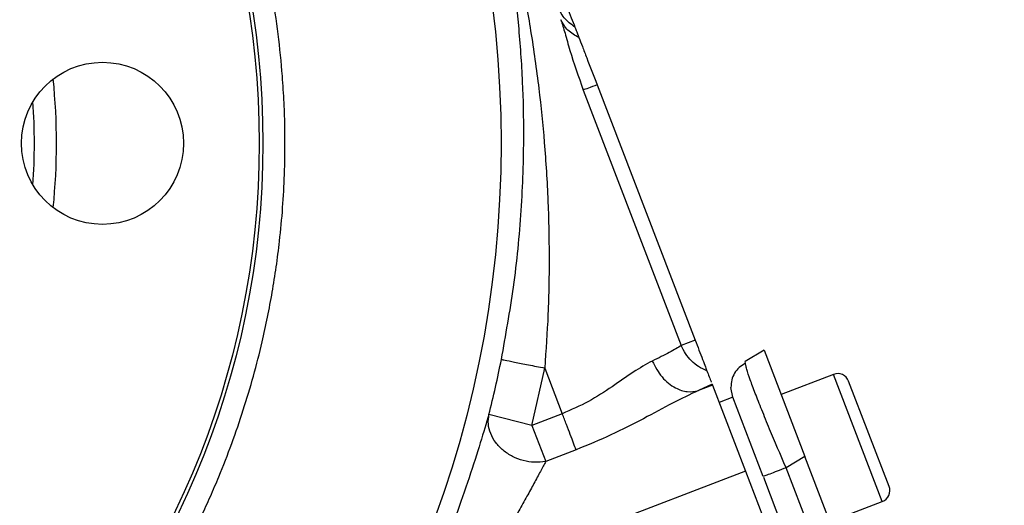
# Model space of a CAD drawing. Header units: inches. Extents: x 0.6 to 16.3, y 0.2 to 11.5.
# Tile 6 of 17: x 5.2 to 6.9, y 6.5 to 7.4. Entities that reach past the tile are written whole.
import ezdxf

# ---------------------------------------------------------------- set-up
doc = ezdxf.new("R2010")
doc.units = ezdxf.units.IN
doc.header["$MEASUREMENT"] = 0

msp = doc.modelspace()

# ---------------------------------------------------------------- linework, layer by layer
at = {"color": 7, "linetype": 'Continuous', "lineweight": 25}
for p, q in [((6.2047, 7.255), (6.3821, 6.7928)), ((6.1797, 7.2454), (6.3571, 6.7832)), ((6.3821, 6.7928), (6.3571, 6.7832)), ((6.5068, 6.7748), (6.4727, 6.7543)), ((6.5068, 6.7748), (6.5807, 6.5823)), ((6.4741, 6.7471), (6.4727, 6.7543)), ((6.0867, 6.6384), (6.1101, 6.7422)), ((6.1101, 6.7422), (6.1419, 6.6595)), ((6.6323, 6.7308), (6.5377, 6.6945)), ((6.7329, 6.5281), (6.6598, 6.7186)), ((6.4128, 6.7129), (6.388, 6.7014)), ((6.4134, 6.7112), (6.388, 6.7014)), ((6.4128, 6.7129), (6.4134, 6.7112)), ((6.4134, 6.7112), (6.4731, 6.5558)), ((6.4503, 6.6895), (6.4469, 6.7073)), ((6.4503, 6.6895), (6.4254, 6.68)), ((6.5054, 6.546), (6.4503, 6.6895)), ((6.0867, 6.6384), (6.0092, 6.6579)), ((6.1419, 6.6595), (6.0867, 6.6384)), ((6.0867, 6.6384), (6.1118, 6.5731)), ((6.1669, 6.5943), (6.1118, 6.5731)), ((6.5807, 6.5823), (6.5465, 6.5618)), ((6.9414, 5.6428), (6.5807, 6.5823)), ((6.4731, 6.5558), (5.9957, 6.3726)), ((6.4731, 6.5558), (6.8375, 5.6064)), ((6.9022, 5.6352), (6.5465, 6.5618)), ((6.8603, 5.6215), (6.5062, 6.5439)), ((6.6261, 6.4642), (6.7207, 6.5005))]:
    msp.add_line(p, q, dxfattribs=at)
at = {"color": 8, "linetype": 'Continuous', "lineweight": 25}
msp.add_line((6.7207, 6.5005), (6.6323, 6.7308), dxfattribs=at)
at = {"color": 7, "linetype": 'Continuous', "lineweight": 25}
for centre, radius in [((4.0602, 7.149), 1.9709), ((4.0602, 7.149), 1.54), ((4.0602, 7.149), 1.5333), ((5.3102, 7.149), 0.1467)]:
    msp.add_circle(centre, radius, dxfattribs=at)
for centre, radius, start, end in [((4.0602, 7.149), 1.1667, 354.2713, 5.7287), ((4.0602, 7.149), 2.0099, 345.8573, 348.7762), ((6.6399, 6.7109), 0.0213, 21, 111), ((6.713, 6.5205), 0.0213, 291, 21)]:
    msp.add_arc(centre, radius, start, end, dxfattribs=at)
at = {"color": 8, "linetype": 'Continuous', "lineweight": 25}
msp.add_arc((4.0602, 7.149), 1.1267, 356.1672, 3.8328, dxfattribs=at)
at = {"color": 7, "linetype": 'Continuous', "lineweight": 25}
for points, knots in [([(2.4801, 7.149), (2.4809, 7.1867), (2.4823, 7.254), (2.4903, 7.3307), (2.4969, 7.378), (2.5007, 7.4028), (2.5043, 7.4239), (2.5075, 7.4411), (2.5109, 7.4589), (2.515, 7.4787), (2.5202, 7.5022), (2.526, 7.5267), (2.5325, 7.5522), (2.5397, 7.5787), (2.5508, 7.6169), (2.5651, 7.6611), (2.581, 7.7052), (2.5915, 7.732), (2.5968, 7.7451), (2.5985, 7.7492), (2.599, 7.7506), (2.5992, 7.7511), (2.5993, 7.7513), (2.5993, 7.7513), (2.5994, 7.7514), (2.5994, 7.7514), (2.5994, 7.7514), (2.5994, 7.7514), (2.5994, 7.7514), (2.6141, 7.7872), (2.6461, 7.8574), (2.701, 7.9573), (2.7473, 8.0291), (2.7807, 8.076), (2.7996, 8.1015), (2.8197, 8.1276), (2.8412, 8.1542), (2.864, 8.1814), (2.8883, 8.2089), (2.9141, 8.2367), (2.9461, 8.2697), (2.981, 8.3035), (3.0152, 8.3345), (3.0461, 8.361), (3.0839, 8.392), (3.1379, 8.4329), (3.2067, 8.4798), (3.28, 8.5238), (3.348, 8.56), (3.4045, 8.5869), (3.4456, 8.6047), (3.4781, 8.618), (3.5073, 8.6293), (3.5434, 8.6423), (3.5825, 8.6553), (3.6216, 8.6672), (3.6575, 8.6771), (3.6902, 8.6853), (3.7206, 8.6923), (3.7763, 8.704), (3.8514, 8.7163), (3.9331, 8.7244), (3.9906, 8.7277), (4.0276, 8.7288), (4.0602, 8.7291), (4.0967, 8.7288), (4.1453, 8.7271), (4.2031, 8.7231), (4.2615, 8.7166), (4.3126, 8.7091), (4.3563, 8.7014), (4.4001, 8.6924), (4.45, 8.6807), (4.5086, 8.6646), (4.5675, 8.6458), (4.6195, 8.6269), (4.6724, 8.6059), (4.733, 8.5792), (4.8081, 8.5417), (4.8901, 8.4947), (4.9617, 8.4476), (5.0176, 8.4065), (5.0554, 8.3767), (5.0914, 8.3467), (5.1316, 8.311), (5.1843, 8.2606), (5.2424, 8.1987), (5.2998, 8.13), (5.3495, 8.0635), (5.3876, 8.0068), (5.4174, 7.9585), (5.4395, 7.9202), (5.4598, 7.8828), (5.4793, 7.8445), (5.4993, 7.8022), (5.5252, 7.7427), (5.5516, 7.6732), (5.5746, 7.6017), (5.5908, 7.5427), (5.6046, 7.485), (5.6224, 7.395), (5.6327, 7.3134), (5.6373, 7.2465), (5.6386, 7.2225), (5.6396, 7.1985), (5.6401, 7.1745), (5.6403, 7.1524), (5.6402, 7.125), (5.6393, 7.0857), (5.6364, 7.0322), (5.6312, 6.9765), (5.6247, 6.9255), (5.6174, 6.8797), (5.6089, 6.8345), (5.5933, 6.763), (5.5664, 6.6656), (5.5325, 6.5731), (5.5054, 6.5097), (5.4893, 6.4744), (5.4723, 6.4396), (5.4544, 6.4051), (5.4357, 6.3711), (5.4162, 6.3376), (5.3959, 6.3045), (5.3777, 6.2766), (5.3601, 6.2506), (5.339, 6.2206), (5.3084, 6.1796), (5.2718, 6.1342), (5.2356, 6.0926), (5.2051, 6.0597), (5.1384, 5.9914), (5.0257, 5.8925), (4.8534, 5.7773), (4.7165, 5.7096), (4.6256, 5.6733), (4.5887, 5.6597), (4.5518, 5.6471), (4.5111, 5.6343), (4.46, 5.6199), (4.4072, 5.6072), (4.3626, 5.598), (4.3274, 5.5917), (4.2926, 5.586), (4.2491, 5.58), (4.1986, 5.5747), (4.1476, 5.5711), (4.1019, 5.5692), (4.0474, 5.5685), (3.9753, 5.5703), (3.9056, 5.576), (3.8527, 5.5826), (3.8238, 5.5867), (3.7977, 5.5909), (3.7742, 5.5951), (3.7577, 5.5982), (3.744, 5.601), (3.7292, 5.604), (3.6972, 5.6111), (3.6481, 5.6232), (3.5918, 5.6396), (3.54, 5.6567), (3.4968, 5.6725), (3.4601, 5.6871), (3.4253, 5.7019), (3.3885, 5.7186), (3.3448, 5.7398), (3.3066, 5.7601), (3.2769, 5.7768), (3.2564, 5.7887), (3.2368, 5.8005), (3.2181, 5.8121), (3.2001, 5.8236), (3.1881, 5.8315), (3.1789, 5.8377), (3.167, 5.8456), (3.1395, 5.8647), (3.0969, 5.896), (3.0512, 5.9326), (3.0101, 5.968), (2.9759, 5.9993), (2.9332, 6.0408), (2.8829, 6.0939), (2.8267, 6.1602), (2.7771, 6.2258), (2.7396, 6.2809), (2.71, 6.328), (2.6835, 6.3729), (2.6569, 6.4221), (2.6335, 6.4692), (2.6153, 6.509), (2.5935, 6.5599), (2.5686, 6.6251), (2.5421, 6.7078), (2.5211, 6.7885), (2.5067, 6.8586), (2.4962, 6.9222), (2.4881, 6.9859), (2.4827, 7.0515), (2.4804, 7.107), (2.4802, 7.1374), (2.4801, 7.149)], [0, 0, 0, 0, 0.011378, 0.020355, 0.023274, 0.025808, 0.027958, 0.029723, 0.031104, 0.033416, 0.035841, 0.038379, 0.04103, 0.043793, 0.04667, 0.05307, 0.0578, 0.060859, 0.061762, 0.062085, 0.062186, 0.062222, 0.062237, 0.062243, 0.062245, 0.062246, 0.062247, 0.062247, 0.062247, 0.062247, 0.073942, 0.085546, 0.096669, 0.099741, 0.102939, 0.106261, 0.109707, 0.113279, 0.116975, 0.120796, 0.124742, 0.130856, 0.135501, 0.138676, 0.143171, 0.150262, 0.159129, 0.168328, 0.176082, 0.182392, 0.187257, 0.189609, 0.192997, 0.196727, 0.201218, 0.205444, 0.209078, 0.212469, 0.215616, 0.218519, 0.229668, 0.238597, 0.243316, 0.247049, 0.249793, 0.253168, 0.258069, 0.264499, 0.27067, 0.275834, 0.280095, 0.284081, 0.289357, 0.295566, 0.302438, 0.308053, 0.312277, 0.319628, 0.328075, 0.33762, 0.348182, 0.353966, 0.358577, 0.362728, 0.368125, 0.37483, 0.384753, 0.393763, 0.401862, 0.40983, 0.414414, 0.418998, 0.423192, 0.427271, 0.431986, 0.437337, 0.446873, 0.454441, 0.460039, 0.465355, 0.472358, 0.48776, 0.490181, 0.492602, 0.495023, 0.497444, 0.499866, 0.501702, 0.505727, 0.511741, 0.517887, 0.522622, 0.527288, 0.531896, 0.536537, 0.549393, 0.562386, 0.566295, 0.570204, 0.574113, 0.578022, 0.581931, 0.58584, 0.589749, 0.593658, 0.595898, 0.599249, 0.60474, 0.611351, 0.616869, 0.621389, 0.624911, 0.645733, 0.666555, 0.687378, 0.691754, 0.696129, 0.69925, 0.703528, 0.709042, 0.715296, 0.719916, 0.722809, 0.726093, 0.730572, 0.736084, 0.741433, 0.746032, 0.749915, 0.757877, 0.767837, 0.771042, 0.773978, 0.776647, 0.779048, 0.781181, 0.781713, 0.783273, 0.78575, 0.791618, 0.798547, 0.803482, 0.808109, 0.812426, 0.815445, 0.819516, 0.82464, 0.830114, 0.832576, 0.834959, 0.837263, 0.839487, 0.841632, 0.843697, 0.843853, 0.844977, 0.848012, 0.853969, 0.860947, 0.8657, 0.870368, 0.874952, 0.883703, 0.892454, 0.901205, 0.908529, 0.912599, 0.918023, 0.924256, 0.92951, 0.93392, 0.937488, 0.946235, 0.954982, 0.963728, 0.971428, 0.976602, 0.983216, 0.990822, 0.996483, 1, 1, 1, 1]), ([(6.0317, 6.7578), (6.0395, 6.8015), (6.0557, 6.8914), (6.0689, 7.0274), (6.0732, 7.1512), (6.0708, 7.2625), (6.0639, 7.3598), (6.0526, 7.4585), (6.0412, 7.5224), (6.0353, 7.5558)], [0, 0, 0, 0, 0.160467, 0.330597, 0.499038, 0.619856, 0.749068, 0.868853, 1, 1, 1, 1]), ([(6.0449, 7.5516), (6.0527, 7.5174), (6.0676, 7.4516), (6.0856, 7.3503), (6.0996, 7.251), (6.1101, 7.1482), (6.1164, 7.0476), (6.1186, 6.9438), (6.117, 6.8428), (6.1123, 6.7747), (6.1101, 6.7422)], [0, 0, 0, 0, 0.131426, 0.25273, 0.383531, 0.503866, 0.633856, 0.753371, 0.882633, 1, 1, 1, 1]), ([(6.1388, 7.4267), (6.1389, 7.4264), (6.1391, 7.4259), (6.1395, 7.4248), (6.1404, 7.4225), (6.1422, 7.4178), (6.1462, 7.4074), (6.1552, 7.3839), (6.1605, 7.3702), (6.1646, 7.3594)], [0, 0, 0, 0, 0.0017499, 0.003655, 0.0082924, 0.0222015, 0.0717818, 0.264741, 1, 1, 1, 1]), ([(6.1393, 7.3728), (6.1417, 7.3649), (6.1468, 7.3487), (6.1585, 7.3058), (6.1711, 7.2698), (6.1797, 7.2454)], [0, 0, 0, 0, 0.232011, 0.478585, 1, 1, 1, 1]), ([(6.1719, 7.3403), (6.1647, 7.3443), (6.1503, 7.3524), (6.1429, 7.366), (6.1393, 7.3728)], [0, 0, 0, 0, 0.49999, 1, 1, 1, 1]), ([(6.1646, 7.3594), (6.1652, 7.3579), (6.1664, 7.3549), (6.1701, 7.3451), (6.1719, 7.3403)], [0, 0, 0, 0, 0.50001, 1, 1, 1, 1]), ([(6.1719, 7.3403), (6.1739, 7.3351), (6.1779, 7.3248), (6.1889, 7.296), (6.1983, 7.2716), (6.2047, 7.255)], [0, 0, 0, 0, 0.240065, 0.482608, 1, 1, 1, 1]), ([(6.3821, 6.7928), (6.3845, 6.7867), (6.3893, 6.7741), (6.3958, 6.7571), (6.401, 6.7436), (6.4027, 6.7392), (6.4035, 6.737)], [0, 0, 0, 0, 0.243222, 0.5, 0.756778, 1, 1, 1, 1]), ([(6.3571, 6.7832), (6.351, 6.7793), (6.3397, 6.772), (6.3156, 6.7604), (6.3045, 6.755)], [0, 0, 0, 0, 0.537765, 1, 1, 1, 1]), ([(6.4035, 6.737), (6.3983, 6.7394), (6.3882, 6.7441), (6.3752, 6.7549), (6.3643, 6.7679), (6.3595, 6.7781), (6.3571, 6.7832)], [0, 0, 0, 0, 0.254383, 0.499996, 0.75016, 1, 1, 1, 1]), ([(6.3045, 6.755), (6.2933, 6.7487), (6.2709, 6.7361), (6.2326, 6.7085), (6.1902, 6.6808), (6.1579, 6.6666), (6.1419, 6.6595)], [0, 0, 0, 0, 0.249959, 0.501057, 0.751417, 1, 1, 1, 1]), ([(6.3045, 6.755), (6.3099, 6.7448), (6.3206, 6.7243), (6.3446, 6.7057), (6.3681, 6.6977), (6.3814, 6.7002), (6.388, 6.7014)], [0, 0, 0, 0, 0.2796397, 0.5592818, 0.7796404, 1, 1, 1, 1]), ([(6.4727, 6.7502), (6.4688, 6.748), (6.4613, 6.7437), (6.453, 6.7334), (6.4476, 6.7212), (6.4471, 6.7119), (6.4468, 6.7073)], [0, 0, 0, 0, 0.252652, 0.503903, 0.753133, 1, 1, 1, 1]), ([(6.4035, 6.737), (6.4049, 6.7335), (6.4075, 6.7266), (6.4105, 6.7187), (6.4113, 6.7169), (6.4114, 6.7165)], [0, 0, 0, 0, 0.449296, 0.888121, 1, 1, 1, 1]), ([(6.388, 6.7014), (6.3726, 6.6942), (6.341, 6.6792), (6.2881, 6.6501), (6.23, 6.6202), (6.1881, 6.603), (6.1669, 6.5943)], [0, 0, 0, 0, 0.232024, 0.478279, 0.735769, 1, 1, 1, 1]), ([(6.0092, 6.6579), (6.0043, 6.6419), (5.9947, 6.61), (5.9738, 6.5444), (5.9496, 6.4743), (5.9309, 6.4263), (5.9215, 6.4024)], [0, 0, 0, 0, 0.252624, 0.502389, 0.751307, 1, 1, 1, 1]), ([(6.1118, 6.5731), (6.105, 6.5723), (6.0917, 6.5708), (6.071, 6.5742), (6.0516, 6.5815), (6.0344, 6.5928), (6.0207, 6.6071), (6.0115, 6.6235), (6.007, 6.641), (6.0085, 6.6523), (6.0092, 6.6579)], [0, 0, 0, 0, 0.127618, 0.250021, 0.374745, 0.500009, 0.62501, 0.749999, 0.875002, 1, 1, 1, 1]), ([(6.1118, 6.5731), (6.1087, 6.5673), (6.1023, 6.5553), (6.0908, 6.5337), (6.0777, 6.5096), (6.0584, 6.4751), (6.0313, 6.4286), (6.0077, 6.3914), (5.9957, 6.3726)], [0, 0, 0, 0, 0.112871, 0.234508, 0.352703, 0.480897, 0.737077, 1, 1, 1, 1])]:
    msp.add_open_spline(points, degree=3, knots=knots, dxfattribs=at)
for points in [[(6.1646, 7.3594), (6.1577, 7.3646), (6.1438, 7.375), (6.1362, 7.3906), (6.1324, 7.3984)], [(6.2047, 7.255), (6.199, 7.2528), (6.1875, 7.2484), (6.1823, 7.2464), (6.1797, 7.2454)], [(6.0317, 6.7578), (6.0332, 6.7575), (6.0361, 6.7569), (6.0544, 6.7533), (6.08, 6.7482), (6.1001, 6.7442), (6.1101, 6.7422)], [(6.1669, 6.5943), (6.1655, 6.5979), (6.1627, 6.6053), (6.1565, 6.6213), (6.1495, 6.6397), (6.1444, 6.6529), (6.1419, 6.6595)], [(6.5465, 6.5618), (6.5409, 6.5596), (6.5297, 6.5553), (6.5164, 6.5502), (6.5072, 6.5467), (6.506, 6.5462), (6.5054, 6.546)]]:
    msp.add_open_spline(points, degree=3, dxfattribs=at)
at = {"color": 8, "linetype": 'Continuous', "lineweight": 25}
msp.add_open_spline([(6.5465, 6.5618), (6.5363, 6.5857), (6.5205, 6.6226), (6.5025, 6.6669), (6.4905, 6.6973), (6.4814, 6.7218), (6.4746, 6.7416), (6.4742, 6.7453), (6.4741, 6.7471)], degree=3, knots=[0, 0, 0, 0, 0.272033, 0.419982, 0.56575, 0.711521, 0.859466, 1, 1, 1, 1], dxfattribs=at)

doc.saveas('drawing.dxf')
